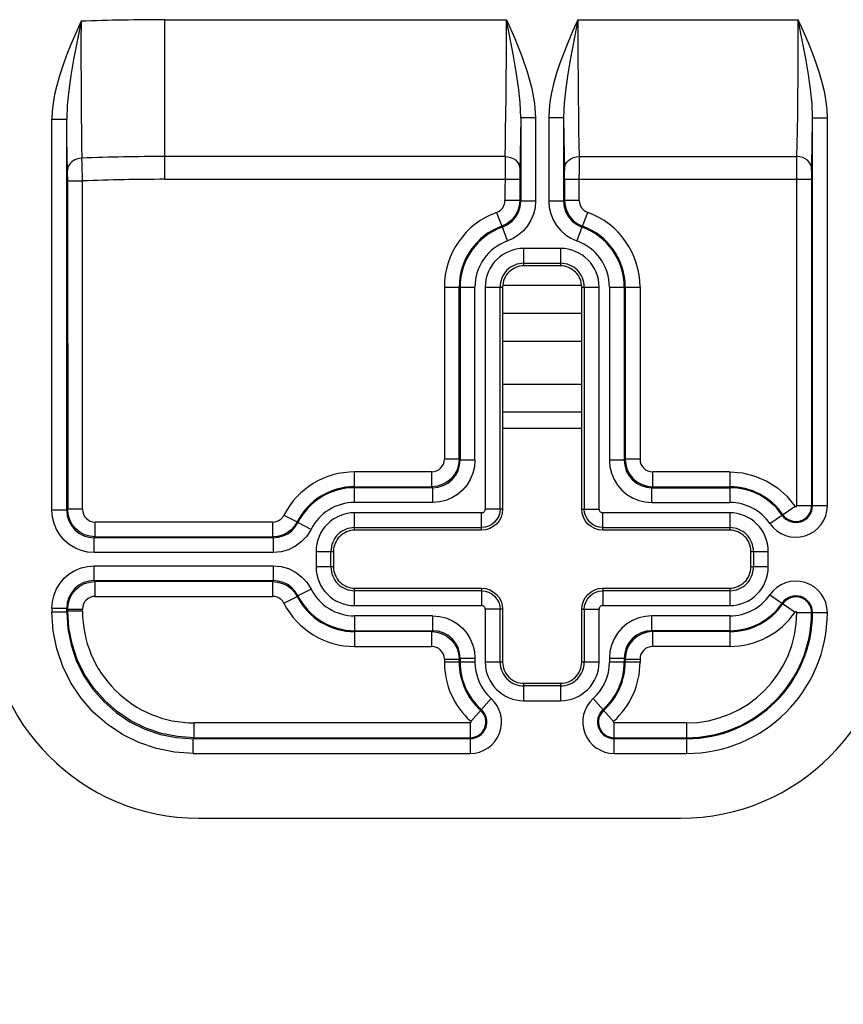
# Model space of a CAD drawing. Header units: inches. Extents: x 0 to 68, y 0 to 44.
# Tile 28 of 34: x 60.6 to 62.5, y 16.9 to 19.2. Entities that reach past the tile are written whole.
import ezdxf

# ---------------------------------------------------------------- set-up
doc = ezdxf.new("R2010")
doc.units = ezdxf.units.IN
doc.header["$LTSCALE"] = 3.74
doc.header["$MEASUREMENT"] = 0
doc.layers.get('0').update_dxf_attribs({"linetype": 'CONTINUOUS'})
doc.layers.add('DIM', color=7, linetype='CONTINUOUS')
doc.styles.get("Standard").update_dxf_attribs({"font": 'arial.ttf'})
doc.dimstyles.new('DIMSTYLE_2', dxfattribs={"dimtxt": 0.34, "dimasz": 0.4, "dimexe": 0.09, "dimexo": 0.07, "dimgap": 0.0425, "dimtad": 0, "dimtih": 1, "dimtoh": 1, "dimzin": 4, "dimdsep": 46, "dimtxsty": 'Standard', "dimblk": '_FILLED', "dimblk1": '_FILLED', "dimblk2": '_FILLED', "dimcen": 0.09, "dimadec": 3, "dimazin": 1, "dimtfac": 1, "dimtdec": 3, "dimtofl": 0, "dimtmove": 0, "dimatfit": 3, "dimldrblk": '_FILLED', "dimfxl": 0, "dimtolj": 1, "dimtzin": 4, "dimarcsym": 0})

# ---------------------------------------------------------------- blocks, each defined once
blk = doc.blocks.new('_FILLED')
at = {"color": 0, "linetype": 'ByBlock'}
blk.add_solid([(0, 0), (-1, 0.2), (-1, -0.2)], dxfattribs=at)
blk = doc.blocks.new('*D9')
at = {"layer": 'DIM', "color": 2, "linetype": 'Continuous'}
for p, q in [((60.5008, 17.5189), (60.5008, 16.2111)), ((62.6408, 17.5189), (62.6408, 16.2111)), ((60.5008, 16.5711), (59.7008, 16.5711)), ((62.6408, 16.5711), (63.4408, 16.5711))]:
    blk.add_line(p, q, dxfattribs=at)
at = {"layer": 'DIM', "color": 2, "linetype": 'Continuous', "xscale": 0.4, "yscale": 0.4, "zscale": 0.4}
for p, rotation in [((60.5008, 16.5711), 2.3987e-06), ((62.6408, 16.5711), 180.0000023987)]:
    blk.add_blockref('_FILLED', p, dxfattribs=dict(at, rotation=rotation))
at = {"layer": 'DIM', "color": 2, "linetype": 'Continuous', "insert": (61.5708, 16.7411), "char_height": 0.34, "width": 1.052862, "attachment_point": 2, "line_spacing_factor": 0.9}
blk.add_mtext('2.14\\PTYP.', dxfattribs=at)

msp = doc.modelspace()

# ---------------------------------------------------------------- linework, layer by layer
at = {"color": 7, "linetype": 'Continuous'}
for p, q in [((60.9211, 19.187), (61.7289, 19.187)), ((60.9211, 18.8097), (60.9211, 19.187)), ((61.7456, 19.1016), (61.7289, 19.187)), ((61.8977, 19.187), (62.4189, 19.187)), ((60.654, 18.9515), (60.689, 18.9515)), ((60.654, 18.027), (60.654, 18.9515)), ((60.6896, 18.906), (60.689, 18.9515)), ((60.689, 18.027), (60.689, 18.9515)), ((61.7627, 18.9552), (61.7621, 18.9098)), ((61.7977, 18.9552), (61.7627, 18.9552)), ((61.7627, 18.9552), (61.7627, 18.7581)), ((61.7977, 18.9552), (61.7977, 18.7581)), ((61.8639, 18.9552), (61.8289, 18.9552)), ((61.8289, 18.9552), (61.8289, 18.7581)), ((61.8639, 18.9552), (61.8645, 18.9098)), ((61.8639, 18.9552), (61.8639, 18.7581)), ((62.4518, 18.8889), (62.4527, 18.9552)), ((62.4527, 18.9552), (62.4877, 18.9552)), ((62.4527, 18.0376), (62.4527, 18.9552)), ((62.4877, 18.0376), (62.4877, 18.9552)), ((60.6903, 18.8656), (60.6896, 18.906)), ((61.7621, 18.9098), (61.7615, 18.8693)), ((61.8645, 18.9098), (61.8652, 18.8693)), ((60.6911, 18.8277), (60.6903, 18.8656)), ((60.7253, 18.8453), (60.7249, 18.8598)), ((61.7257, 18.8636), (60.9211, 18.8636)), ((61.7615, 18.8693), (61.7606, 18.8314)), ((61.8652, 18.8693), (61.8661, 18.8315)), ((61.901, 18.8636), (62.4157, 18.8636)), ((61.901, 18.8636), (61.9011, 18.8491)), ((60.7263, 18.8059), (60.7253, 18.8453)), ((61.7255, 18.8402), (61.7254, 18.7597)), ((61.9011, 18.8491), (61.9012, 18.8202)), ((62.4154, 18.0376), (62.4155, 18.8402)), ((60.6912, 18.8241), (60.6911, 18.8277)), ((60.6912, 18.8155), (60.6912, 18.8241)), ((60.6912, 18.8155), (60.6913, 18.0293)), ((61.7605, 18.8193), (61.7604, 18.7597)), ((61.8661, 18.828), (61.8661, 18.8315)), ((61.8662, 18.8195), (61.8661, 18.828)), ((61.8662, 18.81), (61.8662, 18.8195)), ((61.9012, 18.7597), (61.9012, 18.8202)), ((60.6913, 18.8059), (60.7263, 18.8059)), ((60.7263, 18.0293), (60.7263, 18.8059)), ((60.9211, 18.8097), (61.7604, 18.8097)), ((61.8662, 18.81), (61.8662, 18.7597)), ((61.8662, 18.8097), (62.4504, 18.8097)), ((61.7604, 18.7597), (61.7254, 18.7597)), ((61.7604, 18.7597), (61.7627, 18.7581)), ((61.7977, 18.7581), (61.7627, 18.7581)), ((61.8639, 18.7581), (61.8289, 18.7581)), ((61.8639, 18.7581), (61.8662, 18.7597)), ((61.9012, 18.7597), (61.8662, 18.7597)), ((61.7057, 18.7315), (61.7177, 18.6986)), ((61.909, 18.6986), (61.921, 18.7315)), ((61.7177, 18.6986), (61.7195, 18.6968)), ((61.7312, 18.6638), (61.7195, 18.6968)), ((61.9072, 18.6968), (61.8955, 18.6638)), ((61.9072, 18.6968), (61.909, 18.6986)), ((61.8568, 18.6461), (61.7699, 18.6461)), ((61.7699, 18.6049), (61.7699, 18.6461)), ((61.8568, 18.6461), (61.8568, 18.6049)), ((61.7699, 18.6111), (61.8568, 18.6111)), ((61.8568, 18.6049), (61.7699, 18.6049)), ((61.9068, 18.5583), (61.7199, 18.5583)), ((61.582, 18.5549), (61.6543, 18.5549)), ((61.582, 18.5549), (61.582, 18.1478)), ((61.617, 18.1478), (61.617, 18.5549)), ((61.6193, 18.5549), (61.6193, 18.1455)), ((61.6543, 18.1455), (61.6543, 18.5549)), ((61.6787, 18.5549), (61.7199, 18.5549)), ((61.6787, 18.5549), (61.6787, 18.0299)), ((61.7137, 18.0299), (61.7137, 18.5549)), ((61.7199, 18.5549), (61.7199, 18.03)), ((61.9068, 18.5549), (61.948, 18.5549)), ((61.9068, 18.03), (61.9068, 18.5549)), ((61.913, 18.5549), (61.913, 18.0299)), ((61.948, 18.0299), (61.948, 18.5549)), ((61.9724, 18.5549), (62.0447, 18.5549)), ((61.9724, 18.5549), (61.9724, 18.1455)), ((62.0074, 18.5549), (62.0074, 18.1455)), ((62.0097, 18.5549), (62.0097, 18.1478)), ((62.0447, 18.5549), (62.0447, 18.1478)), ((61.9068, 18.4923), (61.7199, 18.4923)), ((61.7199, 18.4273), (61.9068, 18.4273)), ((61.9068, 18.3247), (61.7199, 18.3247)), ((61.7199, 18.26), (61.9068, 18.26)), ((61.7199, 18.2214), (61.9068, 18.2214)), ((61.617, 18.1478), (61.582, 18.1478)), ((61.6193, 18.1455), (61.617, 18.1478)), ((61.6543, 18.1455), (61.6193, 18.1455)), ((62.0074, 18.1455), (61.9724, 18.1455)), ((62.0074, 18.1455), (62.0097, 18.1478)), ((62.0447, 18.1478), (62.0097, 18.1478)), ((61.552, 18.1178), (61.3699, 18.1178)), ((61.3699, 18.0455), (61.3699, 18.1178)), ((61.552, 18.1178), (61.552, 18.0828)), ((62.2568, 18.1178), (62.0747, 18.1178)), ((62.0747, 18.0828), (62.0747, 18.1178)), ((62.2568, 18.1178), (62.2568, 18.0455)), ((61.3699, 18.0828), (61.552, 18.0828)), ((61.5543, 18.0805), (61.3699, 18.0805)), ((61.5543, 18.0805), (61.552, 18.0828)), ((61.5543, 18.0805), (61.5543, 18.0455)), ((62.0724, 18.0805), (62.0747, 18.0828)), ((62.0724, 18.0805), (62.2568, 18.0805)), ((62.0724, 18.0455), (62.0724, 18.0805)), ((62.0747, 18.0828), (62.2568, 18.0828)), ((61.5543, 18.0455), (61.3699, 18.0455)), ((62.0724, 18.0455), (62.2568, 18.0455)), ((60.689, 18.027), (60.654, 18.027)), ((60.689, 18.027), (60.6913, 18.0293)), ((60.7263, 18.0293), (60.6913, 18.0293)), ((61.6699, 18.0211), (61.3699, 18.0211)), ((61.3699, 17.9799), (61.3699, 18.0211)), ((61.6699, 17.9799), (61.6699, 18.0211)), ((61.7199, 18.0299), (61.6787, 18.0299)), ((61.9068, 18.0299), (61.948, 18.0299)), ((62.2568, 18.0211), (61.9568, 18.0211)), ((61.9568, 17.9799), (61.9568, 18.0211)), ((62.2568, 18.0211), (62.2568, 17.9799)), ((62.3521, 17.9954), (62.4116, 18.0364)), ((62.4877, 18.0376), (62.4154, 18.0376)), ((61.176, 17.9993), (60.7563, 17.9993)), ((60.7563, 17.9643), (60.7563, 17.9993)), ((61.176, 17.9993), (61.176, 17.9643)), ((61.2027, 18.0157), (61.2338, 17.9997)), ((61.2355, 17.9978), (61.2338, 17.9997)), ((61.2667, 17.982), (61.2355, 17.9978)), ((61.3699, 17.9861), (61.6699, 17.9861)), ((61.6698, 17.9799), (61.3699, 17.9799)), ((61.9568, 17.9861), (62.2568, 17.9861)), ((62.2568, 17.9799), (61.9569, 17.9799)), ((60.754, 17.962), (60.7563, 17.9643)), ((61.1774, 17.962), (60.754, 17.962)), ((60.754, 17.927), (60.754, 17.962)), ((60.7563, 17.9643), (61.176, 17.9643)), ((61.1774, 17.962), (61.176, 17.9643)), ((61.1774, 17.962), (61.1774, 17.927)), ((61.1774, 17.927), (60.754, 17.927)), ((61.2787, 17.9299), (61.3199, 17.9299)), ((61.2787, 17.9299), (61.2787, 17.893)), ((61.3137, 17.893), (61.3137, 17.9299)), ((61.3199, 17.9299), (61.3199, 17.893)), ((62.3068, 17.9299), (62.348, 17.9299)), ((62.3068, 17.893), (62.3068, 17.9299)), ((62.313, 17.9299), (62.313, 17.893)), ((62.348, 17.893), (62.348, 17.9299)), ((60.754, 17.8958), (61.1774, 17.8958)), ((60.754, 17.8608), (60.754, 17.8958)), ((61.1774, 17.8958), (61.1774, 17.8608)), ((61.3199, 17.893), (61.2787, 17.893)), ((62.348, 17.893), (62.3068, 17.893)), ((60.754, 17.8608), (61.1774, 17.8608)), ((60.754, 17.8608), (60.7563, 17.8585)), ((61.176, 17.8585), (60.7563, 17.8585)), ((60.7563, 17.8235), (60.7563, 17.8585)), ((61.176, 17.8585), (61.1774, 17.8608)), ((61.176, 17.8585), (61.176, 17.8235)), ((61.2667, 17.8409), (61.2355, 17.8251)), ((61.3699, 17.843), (61.6698, 17.843)), ((61.3699, 17.8018), (61.3699, 17.843)), ((61.6699, 17.8368), (61.3699, 17.8368)), ((61.6699, 17.843), (61.6699, 17.8018)), ((61.9568, 17.843), (61.9568, 17.8018)), ((62.2568, 17.8368), (61.9568, 17.8368)), ((61.9569, 17.843), (62.2568, 17.843)), ((62.2568, 17.843), (62.2568, 17.8018)), ((60.7563, 17.8235), (61.176, 17.8235)), ((61.2027, 17.8072), (61.2338, 17.8232)), ((61.2338, 17.8232), (61.2355, 17.8251)), ((62.3521, 17.8275), (62.4116, 17.7865)), ((60.654, 17.7958), (60.689, 17.7958)), ((60.654, 17.7958), (60.654, 17.786)), ((60.689, 17.7958), (60.6913, 17.7935)), ((60.689, 17.786), (60.689, 17.7958)), ((60.689, 17.786), (60.6913, 17.7883)), ((60.6913, 17.7935), (60.7263, 17.7935)), ((60.6913, 17.7883), (60.6913, 17.7935)), ((60.7263, 17.7883), (60.6913, 17.7883)), ((60.7263, 17.7883), (60.7263, 17.7935)), ((61.3699, 17.8018), (61.6699, 17.8018)), ((61.7199, 17.793), (61.6787, 17.793)), ((61.6787, 17.793), (61.6787, 17.668)), ((61.7137, 17.668), (61.7137, 17.793)), ((61.7199, 17.7929), (61.7199, 17.668)), ((61.9068, 17.793), (61.948, 17.793)), ((61.9068, 17.668), (61.9068, 17.7929)), ((61.913, 17.793), (61.913, 17.668)), ((61.948, 17.668), (61.948, 17.793)), ((61.9568, 17.8018), (62.2568, 17.8018)), ((60.689, 17.786), (60.654, 17.786)), ((61.5543, 17.7774), (61.3699, 17.7774)), ((61.3699, 17.7774), (61.3699, 17.7051)), ((61.5543, 17.7774), (61.5543, 17.7424)), ((62.2568, 17.7774), (62.0724, 17.7774)), ((62.0724, 17.7424), (62.0724, 17.7774)), ((62.2568, 17.7774), (62.2568, 17.7051)), ((62.4154, 17.7853), (62.4877, 17.7853)), ((61.3699, 17.7424), (61.5543, 17.7424)), ((61.5543, 17.7424), (61.552, 17.7401)), ((62.2568, 17.7424), (62.0724, 17.7424)), ((62.0724, 17.7424), (62.0747, 17.7401)), ((61.552, 17.7401), (61.3699, 17.7401)), ((61.552, 17.7401), (61.552, 17.7051)), ((62.2568, 17.7401), (62.0747, 17.7401)), ((62.0747, 17.7051), (62.0747, 17.7401)), ((61.3699, 17.7051), (61.552, 17.7051)), ((62.2568, 17.7051), (62.0747, 17.7051)), ((61.582, 17.6751), (61.617, 17.6751)), ((61.582, 17.6751), (61.582, 17.668)), ((61.6193, 17.6774), (61.617, 17.6751)), ((61.617, 17.668), (61.617, 17.6751)), ((61.6193, 17.6774), (61.6543, 17.6774)), ((61.6193, 17.6774), (61.6193, 17.668)), ((61.6543, 17.6774), (61.6543, 17.668)), ((61.9724, 17.6774), (62.0074, 17.6774)), ((61.9724, 17.6774), (61.9724, 17.668)), ((62.0074, 17.6774), (62.0097, 17.6751)), ((62.0074, 17.6774), (62.0074, 17.668)), ((62.0097, 17.6751), (62.0447, 17.6751)), ((62.0097, 17.6751), (62.0097, 17.668)), ((62.0447, 17.6751), (62.0447, 17.668)), ((61.6543, 17.668), (61.582, 17.668)), ((61.7199, 17.668), (61.6787, 17.668)), ((61.948, 17.668), (61.9068, 17.668)), ((62.0447, 17.668), (61.9724, 17.668)), ((61.7699, 17.618), (61.8568, 17.618)), ((61.7699, 17.5768), (61.7699, 17.618)), ((61.8568, 17.6118), (61.7699, 17.6118)), ((61.8568, 17.618), (61.8568, 17.5768)), ((61.6928, 17.5819), (61.6445, 17.528)), ((61.9339, 17.5819), (61.9822, 17.528)), ((61.7699, 17.5768), (61.8568, 17.5768)), ((61.6431, 17.5243), (60.9902, 17.5243)), ((60.9902, 17.4893), (60.9902, 17.5243)), ((61.6431, 17.5243), (61.6431, 17.452)), ((62.1545, 17.5243), (61.9836, 17.5243)), ((61.9836, 17.452), (61.9836, 17.5243)), ((62.1545, 17.5243), (62.1545, 17.452)), ((60.9879, 17.487), (60.9902, 17.4893)), ((61.6431, 17.487), (60.9879, 17.487)), ((60.9879, 17.452), (60.9879, 17.487)), ((60.9902, 17.4893), (61.6431, 17.4893)), ((61.9836, 17.4893), (62.1545, 17.4893)), ((62.1545, 17.487), (61.9836, 17.487)), ((60.9879, 17.452), (61.6431, 17.452)), ((61.9836, 17.452), (62.1545, 17.452)), ((61.0008, 17.2989), (62.1408, 17.2989))]:
    msp.add_line(p, q, dxfattribs=at)
for points in [[(61.7257, 18.8636), (61.7264, 18.8926), (61.727, 18.9259), (61.7276, 18.9632), (61.7281, 19.0038), (61.7285, 19.0472), (61.7287, 19.0926), (61.7289, 19.1395), (61.7289, 19.187)], [(61.7289, 19.187), (61.7488, 19.1423), (61.7655, 19.1004), (61.779, 19.0614), (61.7891, 19.0246), (61.7953, 18.9891), (61.7977, 18.9552)], [(61.8977, 19.187), (61.8853, 19.1591), (61.8739, 19.1322), (61.8635, 19.1064), (61.8544, 19.0817), (61.8466, 19.058), (61.8402, 19.0354), (61.8352, 19.0137), (61.8317, 18.9931), (61.8296, 18.9736), (61.8289, 18.9552)], [(61.8977, 19.187), (61.8801, 19.0961), (61.8738, 19.0593), (61.8689, 19.0251), (61.8652, 18.9899), (61.8639, 18.9552)], [(61.8977, 19.187), (61.8978, 19.1395), (61.898, 19.0926), (61.8982, 19.0472), (61.8986, 19.0038), (61.8991, 18.9632), (61.8996, 18.9259), (61.9003, 18.8926), (61.901, 18.8636)], [(62.4157, 18.8636), (62.4164, 18.8926), (62.417, 18.9259), (62.4176, 18.9632), (62.4181, 19.0038), (62.4185, 19.0472), (62.4187, 19.0926), (62.4189, 19.1395), (62.4189, 19.187)], [(62.4877, 18.9552), (62.4871, 18.9736), (62.485, 18.9931), (62.4815, 19.0137), (62.4765, 19.0354), (62.4701, 19.058), (62.4623, 19.0817), (62.4531, 19.1064), (62.4428, 19.1322), (62.4314, 19.1591), (62.4189, 19.187)], [(62.4527, 18.9552), (62.4516, 18.988), (62.4481, 19.0224), (62.4432, 19.0571), (62.4369, 19.0949), (62.4284, 19.1385), (62.4189, 19.187)], [(60.7228, 19.1834), (60.7103, 19.1554), (60.6989, 19.1285), (60.6886, 19.1028), (60.6794, 19.0781), (60.6716, 19.0543), (60.6652, 19.0317), (60.6603, 19.01), (60.6567, 18.9894), (60.6546, 18.9699), (60.654, 18.9515)], [(60.7228, 19.1834), (60.7052, 19.093), (60.6987, 19.0548), (60.6937, 19.0194), (60.6901, 18.9846), (60.689, 18.9515)], [(60.7228, 19.1834), (60.7226, 19.1358), (60.7227, 19.0889), (60.7228, 19.0434), (60.723, 19), (60.7233, 18.9594), (60.7238, 18.9221), (60.7243, 18.8888), (60.7249, 18.8598)], [(61.7627, 18.9552), (61.7614, 18.9911), (61.7575, 19.0275), (61.7521, 19.0637), (61.7456, 19.1016)], [(62.4506, 18.8312), (62.4511, 18.8511), (62.4518, 18.8889)], [(60.7249, 18.8598), (60.7184, 18.859), (60.7121, 18.8573), (60.7064, 18.8547), (60.7014, 18.8512), (60.6971, 18.8469), (60.6938, 18.8419), (60.6918, 18.8365), (60.691, 18.8308)], [(61.7257, 18.8636), (61.7256, 18.857), (61.7255, 18.8402)], [(61.7257, 18.8636), (61.7323, 18.863), (61.7388, 18.8614), (61.7447, 18.8588), (61.7499, 18.8553), (61.7544, 18.851), (61.7577, 18.8459), (61.7599, 18.8403), (61.7607, 18.8345)], [(61.866, 18.8345), (61.8667, 18.84), (61.8687, 18.8454), (61.8718, 18.8503), (61.876, 18.8546), (61.8812, 18.8583), (61.8873, 18.8612), (61.8941, 18.8629), (61.901, 18.8636)], [(62.4155, 18.8402), (62.4156, 18.857), (62.4157, 18.8636)], [(62.4507, 18.8345), (62.45, 18.84), (62.448, 18.8454), (62.4449, 18.8503), (62.4407, 18.8546), (62.4355, 18.8583), (62.4294, 18.8611), (62.4226, 18.8629), (62.4157, 18.8636)], [(61.7606, 18.8314), (61.7605, 18.8279), (61.7605, 18.8193)], [(62.4506, 18.8312), (62.4505, 18.8277), (62.4505, 18.8236), (62.4505, 18.8192), (62.4504, 18.0376)], [(61.7604, 18.7597), (61.7591, 18.7465), (61.7551, 18.7339), (61.7487, 18.7224), (61.7401, 18.7124), (61.7296, 18.7044), (61.7177, 18.6986)], [(61.7195, 18.6968), (61.7315, 18.7025), (61.7421, 18.7106), (61.7509, 18.7206), (61.7574, 18.7321), (61.7614, 18.7448), (61.7627, 18.7581)], [(61.7977, 18.7581), (61.7964, 18.742), (61.7928, 18.7269), (61.7868, 18.7127), (61.7789, 18.6996), (61.769, 18.688), (61.7576, 18.678), (61.7451, 18.67), (61.7312, 18.6638)], [(61.8289, 18.7581), (61.8302, 18.7426), (61.8336, 18.7279), (61.8394, 18.7136), (61.8473, 18.7003), (61.8571, 18.6885), (61.8686, 18.6783), (61.8814, 18.6701), (61.8955, 18.6638)], [(61.8639, 18.7581), (61.8653, 18.7448), (61.8693, 18.7321), (61.8758, 18.7206), (61.8846, 18.7106), (61.8952, 18.7025), (61.9072, 18.6968)], [(61.8662, 18.7597), (61.8676, 18.7466), (61.8715, 18.734), (61.878, 18.7224), (61.8867, 18.7124), (61.8971, 18.7043), (61.909, 18.6986)], [(61.552, 18.1178), (61.558, 18.1184), (61.5636, 18.1201), (61.5687, 18.1229), (61.5732, 18.1266), (61.5769, 18.1311), (61.5797, 18.1362), (61.5813, 18.1418), (61.582, 18.1478)], [(61.617, 18.1478), (61.6157, 18.1351), (61.612, 18.1229), (61.606, 18.1117), (61.5979, 18.1018), (61.5881, 18.0938), (61.5769, 18.0877), (61.5647, 18.084), (61.552, 18.0828)], [(61.5543, 18.0805), (61.567, 18.0817), (61.5792, 18.0854), (61.5904, 18.0914), (61.6003, 18.0995), (61.6083, 18.1094), (61.6143, 18.1206), (61.618, 18.1328), (61.6193, 18.1455)], [(61.6543, 18.1455), (61.653, 18.1296), (61.6494, 18.1145), (61.6433, 18.1), (61.6352, 18.0867), (61.625, 18.0748), (61.6131, 18.0646), (61.5998, 18.0564), (61.5853, 18.0504), (61.5702, 18.0468), (61.5543, 18.0455)], [(61.9724, 18.1455), (61.9737, 18.1297), (61.9773, 18.1147), (61.9833, 18.1002), (61.9915, 18.0867), (62.0017, 18.0748), (62.0137, 18.0645), (62.0271, 18.0564), (62.0416, 18.0503), (62.0566, 18.0468), (62.0724, 18.0455)], [(62.0074, 18.1455), (62.0086, 18.1328), (62.0123, 18.1206), (62.0183, 18.1094), (62.0264, 18.0995), (62.0363, 18.0914), (62.0475, 18.0854), (62.0597, 18.0817), (62.0724, 18.0805)], [(62.0097, 18.1478), (62.0109, 18.1351), (62.0146, 18.123), (62.0206, 18.1117), (62.0287, 18.1018), (62.0386, 18.0938), (62.0498, 18.0877), (62.062, 18.084), (62.0747, 18.0828)], [(62.2568, 18.1178), (62.2874, 18.1152), (62.3164, 18.1081), (62.3443, 18.0961), (62.3698, 18.08), (62.392, 18.0604), (62.411, 18.037)], [(60.754, 17.927), (60.7381, 17.9283), (60.723, 17.932), (60.7085, 17.938), (60.6951, 17.9462), (60.6833, 17.9563), (60.6731, 17.9682), (60.6649, 17.9816), (60.6589, 17.996), (60.6553, 18.0111), (60.654, 18.027)], [(60.689, 18.027), (60.6902, 18.0143), (60.6939, 18.0021), (60.6999, 17.9909), (60.708, 17.9811), (60.7178, 17.973), (60.7291, 17.967), (60.7413, 17.9633), (60.754, 17.962)], [(60.7563, 17.9643), (60.7436, 17.9656), (60.7314, 17.9693), (60.7202, 17.9753), (60.7103, 17.9834), (60.7022, 17.9932), (60.6962, 18.0045), (60.6925, 18.0167), (60.6913, 18.0293)], [(60.7263, 18.0293), (60.7269, 18.0233), (60.7286, 18.0178), (60.7314, 18.0126), (60.735, 18.0081), (60.7396, 18.0044), (60.7447, 18.0017), (60.7502, 18), (60.7563, 17.9993)], [(61.7199, 18.03), (61.7188, 18.0199), (61.716, 18.0106), (61.7114, 18.0021), (61.7052, 17.9946), (61.6977, 17.9884), (61.6892, 17.9838), (61.6799, 17.981), (61.6698, 17.9799)], [(61.6699, 18.0211), (61.6712, 18.0212), (61.6724, 18.0215), (61.6738, 18.022), (61.6751, 18.0228), (61.6762, 18.0237), (61.677, 18.0248), (61.6778, 18.026), (61.6783, 18.0274), (61.6786, 18.0286), (61.6787, 18.0299)], [(61.7137, 18.0299), (61.7129, 18.0215), (61.7105, 18.0134), (61.7064, 18.0057), (61.7009, 17.9989), (61.6941, 17.9934), (61.6864, 17.9893), (61.6782, 17.9869), (61.6699, 17.9861)], [(61.9569, 17.9799), (61.9468, 17.981), (61.9375, 17.9838), (61.929, 17.9884), (61.9215, 17.9946), (61.9153, 18.0021), (61.9107, 18.0106), (61.9079, 18.0199), (61.9068, 18.03)], [(61.9568, 17.9861), (61.9484, 17.9869), (61.9403, 17.9893), (61.9326, 17.9934), (61.9258, 17.9989), (61.9203, 18.0057), (61.9162, 18.0134), (61.9138, 18.0215), (61.913, 18.0299)], [(61.948, 18.0299), (61.9481, 18.0286), (61.9484, 18.0273), (61.9489, 18.026), (61.9497, 18.0247), (61.9506, 18.0236), (61.9517, 18.0227), (61.9529, 18.022), (61.9543, 18.0215), (61.9556, 18.0212), (61.9568, 18.0211)], [(62.411, 18.037), (62.412, 18.036), (62.4129, 18.0355), (62.4138, 18.0355), (62.4146, 18.0359), (62.4151, 18.0366), (62.4154, 18.0376)], [(61.176, 17.9993), (61.1816, 17.9999), (61.1868, 18.0013), (61.1916, 18.0037), (61.196, 18.007), (61.1997, 18.011), (61.2027, 18.0157)], [(61.2338, 17.9997), (61.2275, 17.9897), (61.2194, 17.981), (61.2099, 17.9739), (61.1993, 17.9686), (61.1878, 17.9654), (61.176, 17.9643)], [(61.1774, 17.962), (61.1893, 17.9631), (61.2008, 17.9664), (61.2115, 17.9717), (61.221, 17.9788), (61.2291, 17.9876), (61.2355, 17.9978)], [(61.2667, 17.982), (61.2567, 17.9662), (61.2445, 17.9529), (61.2298, 17.9419), (61.2135, 17.9338), (61.1961, 17.9289), (61.1774, 17.927)], [(60.654, 17.7958), (60.6553, 17.8117), (60.6589, 17.8268), (60.6649, 17.8413), (60.6731, 17.8547), (60.6833, 17.8665), (60.6951, 17.8767), (60.7085, 17.8849), (60.723, 17.8909), (60.7381, 17.8945), (60.754, 17.8958)], [(61.1774, 17.8958), (61.1961, 17.894), (61.2134, 17.8891), (61.2298, 17.881), (61.2445, 17.87), (61.2567, 17.8567), (61.2667, 17.8409)], [(60.754, 17.8608), (60.7413, 17.8596), (60.7291, 17.8559), (60.7178, 17.8499), (60.708, 17.8418), (60.6999, 17.832), (60.6939, 17.8207), (60.6902, 17.8085), (60.689, 17.7958)], [(60.6913, 17.7935), (60.6925, 17.8062), (60.6962, 17.8184), (60.7022, 17.8296), (60.7103, 17.8395), (60.7202, 17.8476), (60.7314, 17.8536), (60.7436, 17.8573), (60.7563, 17.8585)], [(61.176, 17.8585), (61.1878, 17.8574), (61.1993, 17.8542), (61.2099, 17.849), (61.2194, 17.8419), (61.2275, 17.8332), (61.2338, 17.8232)], [(61.2355, 17.8251), (61.2291, 17.8352), (61.221, 17.844), (61.2115, 17.8512), (61.2008, 17.8565), (61.1893, 17.8597), (61.1774, 17.8608)], [(61.6698, 17.843), (61.6799, 17.8419), (61.6892, 17.8391), (61.6977, 17.8345), (61.7052, 17.8283), (61.7114, 17.8208), (61.716, 17.8123), (61.7188, 17.803), (61.7199, 17.7929)], [(61.6699, 17.8368), (61.6783, 17.836), (61.6864, 17.8336), (61.6941, 17.8295), (61.7009, 17.824), (61.7064, 17.8172), (61.7105, 17.8095), (61.7129, 17.8013), (61.7137, 17.793)], [(61.9068, 17.7929), (61.9079, 17.803), (61.9107, 17.8123), (61.9153, 17.8208), (61.9215, 17.8283), (61.929, 17.8345), (61.9375, 17.8391), (61.9468, 17.8419), (61.9569, 17.843)], [(61.913, 17.793), (61.9138, 17.8013), (61.9162, 17.8095), (61.9203, 17.8172), (61.9258, 17.824), (61.9326, 17.8295), (61.9403, 17.8336), (61.9484, 17.836), (61.9568, 17.8368)], [(60.7563, 17.8235), (60.7502, 17.8229), (60.7447, 17.8212), (60.7396, 17.8184), (60.735, 17.8148), (60.7314, 17.8103), (60.7286, 17.8051), (60.7269, 17.7996), (60.7263, 17.7935)], [(61.2027, 17.8072), (61.1997, 17.8119), (61.196, 17.8159), (61.1916, 17.8191), (61.1868, 17.8215), (61.1816, 17.823), (61.176, 17.8235)], [(60.9902, 17.4893), (60.9512, 17.4919), (60.9128, 17.4995), (60.8758, 17.5121), (60.8407, 17.5294), (60.8082, 17.5511), (60.7788, 17.5769), (60.753, 17.6063), (60.7313, 17.6388), (60.714, 17.6739), (60.7015, 17.7109), (60.6938, 17.7493), (60.6913, 17.7883)], [(61.6787, 17.793), (61.6786, 17.7943), (61.6783, 17.7955), (61.6778, 17.7969), (61.677, 17.7982), (61.6761, 17.7992), (61.675, 17.8001), (61.6737, 17.8009), (61.6724, 17.8014), (61.6711, 17.8017), (61.6699, 17.8018)], [(61.9568, 17.8018), (61.9555, 17.8017), (61.9542, 17.8014), (61.9529, 17.8008), (61.9516, 17.8001), (61.9505, 17.7992), (61.9496, 17.7981), (61.9489, 17.7968), (61.9484, 17.7955), (61.9481, 17.7942), (61.948, 17.793)], [(62.4154, 17.785), (62.4153, 17.786), (62.4149, 17.7867), (62.4141, 17.7872), (62.4132, 17.7874), (62.4124, 17.7871), (62.4116, 17.7865)], [(60.9879, 17.452), (60.9438, 17.455), (60.9013, 17.4635), (60.8599, 17.4776), (60.8208, 17.4969), (60.7846, 17.5211), (60.7518, 17.5498), (60.7231, 17.5826), (60.6988, 17.6188), (60.6795, 17.658), (60.6654, 17.6993), (60.6569, 17.7419), (60.654, 17.786)], [(60.689, 17.786), (60.6915, 17.747), (60.6991, 17.7086), (60.7117, 17.6716), (60.729, 17.6365), (60.7507, 17.604), (60.7765, 17.5746), (60.8059, 17.5488), (60.8384, 17.5271), (60.8735, 17.5098), (60.9105, 17.4972), (60.9489, 17.4896), (60.9879, 17.487)], [(61.5543, 17.7774), (61.5702, 17.7761), (61.5853, 17.7725), (61.5998, 17.7664), (61.6131, 17.7583), (61.625, 17.7481), (61.6352, 17.7362), (61.6433, 17.7229), (61.6494, 17.7084), (61.653, 17.6933), (61.6543, 17.6774)], [(62.0724, 17.7774), (62.0566, 17.7761), (62.0416, 17.7725), (62.0271, 17.7665), (62.0136, 17.7583), (62.0017, 17.7481), (61.9915, 17.7361), (61.9833, 17.7227), (61.9773, 17.7082), (61.9737, 17.6931), (61.9724, 17.6774)], [(61.6193, 17.6774), (61.618, 17.6901), (61.6143, 17.7023), (61.6083, 17.7135), (61.6003, 17.7234), (61.5904, 17.7314), (61.5792, 17.7374), (61.567, 17.7411), (61.5543, 17.7424)], [(62.0724, 17.7424), (62.0597, 17.7411), (62.0475, 17.7374), (62.0363, 17.7314), (62.0264, 17.7234), (62.0183, 17.7135), (62.0123, 17.7023), (62.0086, 17.6901), (62.0074, 17.6774)], [(61.552, 17.7401), (61.5647, 17.7388), (61.5769, 17.7351), (61.5881, 17.7291), (61.5979, 17.721), (61.606, 17.7112), (61.612, 17.7), (61.6157, 17.6878), (61.617, 17.6751)], [(62.0747, 17.7401), (62.062, 17.7388), (62.0499, 17.7351), (62.0386, 17.7291), (62.0288, 17.7211), (62.0207, 17.7112), (62.0146, 17.6999), (62.011, 17.6878), (62.0097, 17.6751)], [(61.582, 17.6751), (61.5813, 17.6811), (61.5797, 17.6867), (61.5769, 17.6918), (61.5732, 17.6963), (61.5687, 17.7), (61.5636, 17.7028), (61.558, 17.7044), (61.552, 17.7051)], [(61.6431, 17.5243), (61.6441, 17.5246), (61.6448, 17.5251), (61.6451, 17.526), (61.6452, 17.5269), (61.6449, 17.5276), (61.6443, 17.5282)], [(61.9824, 17.5282), (61.9818, 17.5276), (61.9815, 17.5269), (61.9815, 17.526), (61.9819, 17.5252), (61.9826, 17.5246), (61.9836, 17.5243)]]:
    msp.add_lwpolyline(points, dxfattribs=at)
for centre, radius, start, end in [((60.9211, 13.7839), 5.4031, 90, 92.1041), ((60.9211, 13.7839), 5.0796, 90, 92.2138), ((60.9211, 13.7839), 5.0257, 90, 92.2221), ((61.6954, 18.7597), 0.03, 289.9838, 0.0012), ((61.9312, 18.7597), 0.03, 179.9922, 249.9824), ((61.7699, 18.5549), 0.1879, 109.9696, 180.0042), ((61.8568, 18.5549), 0.1879, 359.994, 70.0358), ((61.7699, 18.5549), 0.1529, 109.9652, 180.0051), ((61.7699, 18.5549), 0.1506, 109.5375, 180.0034), ((61.8568, 18.5549), 0.1506, 359.9967, 70.4626), ((61.8568, 18.5549), 0.1529, 359.9959, 70.034), ((61.7699, 18.5549), 0.1156, 109.5336, 180.0013), ((61.8568, 18.5549), 0.1156, 359.9951, 70.4671), ((61.7699, 18.5549), 0.0912, 89.9981, 180.0008), ((61.8568, 18.5549), 0.0912, 359.9981, 90.0008), ((61.7699, 18.5549), 0.0562, 89.9969, 180.0031), ((61.7699, 18.5549), 0.05, 89.9958, 180.0042), ((61.8568, 18.5549), 0.0562, 359.9969, 90.0031), ((61.8568, 18.5549), 0.05, 359.9959, 90.0041), ((62.0747, 18.1478), 0.03, 179.9973, 270.0027), ((61.3699, 17.9299), 0.1879, 89.9958, 152.8473), ((61.3699, 17.9299), 0.1529, 89.9971, 152.8433), ((61.3699, 17.9299), 0.1506, 90.0011, 153.2131), ((62.2568, 17.9299), 0.1529, 34.5228, 89.9974), ((62.2568, 17.9299), 0.1506, 34.5213, 90.0008), ((61.3699, 17.9299), 0.1156, 90.0035, 153.2052), ((62.2568, 17.9299), 0.1156, 34.5265, 89.9875), ((61.3699, 17.9299), 0.0912, 89.9981, 180.0008), ((62.2568, 17.9299), 0.0912, 359.9981, 90.0008), ((62.4133, 18.0376), 0.0744, 214.5251, 360), ((62.4133, 18.0376), 0.0394, 214.5253, 360), ((62.4133, 18.0376), 0.0371, 214.5253, 360), ((61.3699, 17.9299), 0.0562, 89.9969, 180.0031), ((61.3699, 17.9299), 0.05, 89.9958, 180.0042), ((62.2568, 17.9299), 0.0562, 359.9969, 90.0031), ((62.2568, 17.9299), 0.05, 359.9959, 90.0041), ((61.3699, 17.893), 0.0912, 179.9981, 270.0007), ((61.3699, 17.893), 0.0562, 179.9969, 270.0031), ((61.3699, 17.893), 0.05, 179.9958, 270.0042), ((62.2568, 17.893), 0.0912, 269.9981, 0.0007), ((62.2568, 17.893), 0.0562, 269.9969, 0.0031), ((62.2568, 17.893), 0.05, 269.9959, 0.0041), ((62.4133, 17.7853), 0.0744, 0, 145.4746), ((61.3699, 17.893), 0.1156, 206.7945, 269.9966), ((61.3699, 17.893), 0.1529, 207.1571, 270.0024), ((61.3699, 17.893), 0.1506, 206.7865, 269.9989), ((62.2568, 17.893), 0.1156, 270.0101, 325.4758), ((62.4133, 17.7853), 0.0394, 0, 145.4746), ((62.4133, 17.7853), 0.0371, 0, 145.4746), ((61.0008, 17.7989), 0.5, 180, 270), ((60.9902, 17.7883), 0.2639, 179.9942, 270.0048), ((61.3699, 17.893), 0.1879, 207.1482, 269.9986), ((62.1408, 17.7989), 0.5, 270, 360), ((62.2568, 17.893), 0.1506, 269.9993, 325.4788), ((62.2568, 17.893), 0.1529, 270.0025, 325.4757), ((62.1545, 17.7853), 0.3333, 270, 360), ((62.1545, 17.7853), 0.2983, 270, 360), ((62.1545, 17.7853), 0.296, 270, 360), ((62.1545, 17.7853), 0.261, 270, 359.9383), ((62.2568, 17.893), 0.1879, 270.0032, 325.4758), ((62.0747, 17.6751), 0.03, 89.9973, 180.0027), ((61.7699, 17.668), 0.1879, 180.008, 228.0642), ((61.7699, 17.668), 0.1529, 179.9987, 228.1557), ((61.7699, 17.668), 0.1506, 180.0046, 228.1506), ((61.7699, 17.668), 0.1156, 180.0141, 228.1498), ((61.7699, 17.668), 0.0912, 179.9981, 270.0007), ((61.7699, 17.668), 0.0562, 179.9969, 270.0031), ((61.7699, 17.668), 0.05, 179.9958, 270.0042), ((61.8568, 17.668), 0.0912, 269.9981, 0.0007), ((61.8568, 17.668), 0.0562, 269.9969, 0.0031), ((61.8568, 17.668), 0.05, 269.9959, 0.0041), ((61.8568, 17.668), 0.1156, 311.8484, 359.9836), ((61.8568, 17.668), 0.1506, 311.8445, 0.0012), ((61.8568, 17.668), 0.1529, 311.8511, 359.9938), ((61.8567, 17.668), 0.188, 311.9414, 359.9864), ((61.6431, 17.5264), 0.0744, 270, 48.1564), ((61.9836, 17.5264), 0.0744, 131.8476, 270), ((61.6431, 17.5264), 0.0394, 270, 48.1583), ((61.6431, 17.5264), 0.0371, 270, 48.1583), ((61.9836, 17.5264), 0.0394, 131.8418, 270), ((61.9836, 17.5264), 0.0371, 131.8418, 270)]:
    msp.add_arc(centre, radius, start, end, dxfattribs=at)

# ---------------------------------------------------------------- dimensions: what is measured, and where the dimension line sits
at = {"layer": 'DIM', "color": 2, "linetype": 'Continuous'}
dim = msp.add_linear_dim(base=(62.6408, 16.5711), p1=(60.5008, 17.5889), p2=(62.6408, 17.5889), angle=0, text='<>\\PTYP.', dimstyle='DIMSTYLE_2', dxfattribs=at)
dim.commit()
dim.dimension.update_dxf_attribs({"geometry": '*D9', "text_midpoint": (61.5708, 16.3161), "dimtype": 160})

doc.saveas('drawing.dxf')
